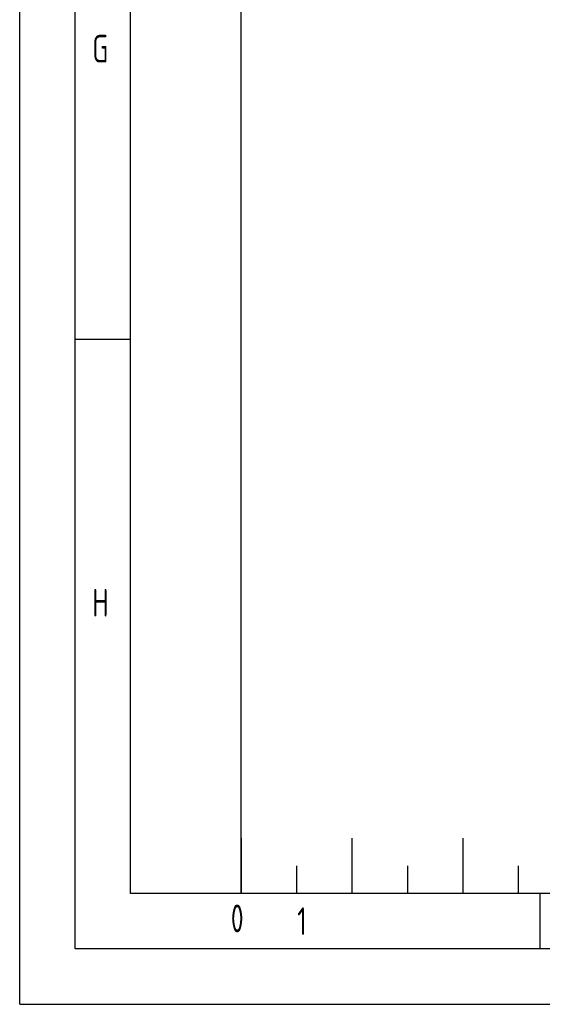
# Model space of a CAD drawing. Header units: millimetres. Extents: x 0 to 5940, y 0 to 4200.
# Tile 1 of 47: x 0 to 472, y 0 to 889. Entities that reach past the tile are written whole.
import ezdxf

# ---------------------------------------------------------------- set-up
doc = ezdxf.new("R2010")
doc.units = ezdxf.units.MM
doc.header["$LTSCALE"] = 50
doc.layers.get('0').update_dxf_attribs({"linetype": 'CONTINUOUS'})
doc.layers.add('KSB-BLATTRAND', color=2, linetype='CONTINUOUS')
doc.styles.get("Standard").update_dxf_attribs({"font": 'ISOCP.SHX'})

# ---------------------------------------------------------------- blocks, each defined once
blk = doc.blocks.new('Rahmen_A2')
at = {"color": 1, "ltscale": 150}
for p, q in [((0, 0), (0, 420)), ((10, 10), (10, 410)), ((20, 10), (20, 297)), ((584, 10), (10, 10)), ((0, 0), (594, 0))]:
    blk.add_line(p, q, dxfattribs=at)
at = {"layer": 'KSB-BLATTRAND'}
for p, q in [((5, 5), (5, 415)), ((10, 60), (5, 60)), ((20, 15), (20, 10)), ((20, 15), (20, 10)), ((30, 15), (30, 10)), ((40, 15), (40, 10)), ((25, 12.5), (25, 10)), ((35, 12.5), (35, 10)), ((45, 12.5), (45, 10)), ((47, 5), (47, 10)), ((589, 5), (5, 5))]:
    blk.add_line(p, q, dxfattribs=at)
at = {"layer": 'KSB-BLATTRAND', "width": 0.75}
for s, p in [('G', (6.5625, 85)), ('H', (6.5625, 35)), ('0', (19.0625, 6.5)), ('1', (25.0625, 6.25))]:
    blk.add_text(s, height=2.5, dxfattribs=at).set_placement(p)

msp = doc.modelspace()

# ---------------------------------------------------------------- block references
at = {"layer": 'KSB-BLATTRAND', "xscale": 10, "yscale": 10, "zscale": 10}
msp.add_blockref('Rahmen_A2', (0, 0), dxfattribs=at)

doc.saveas('drawing.dxf')
